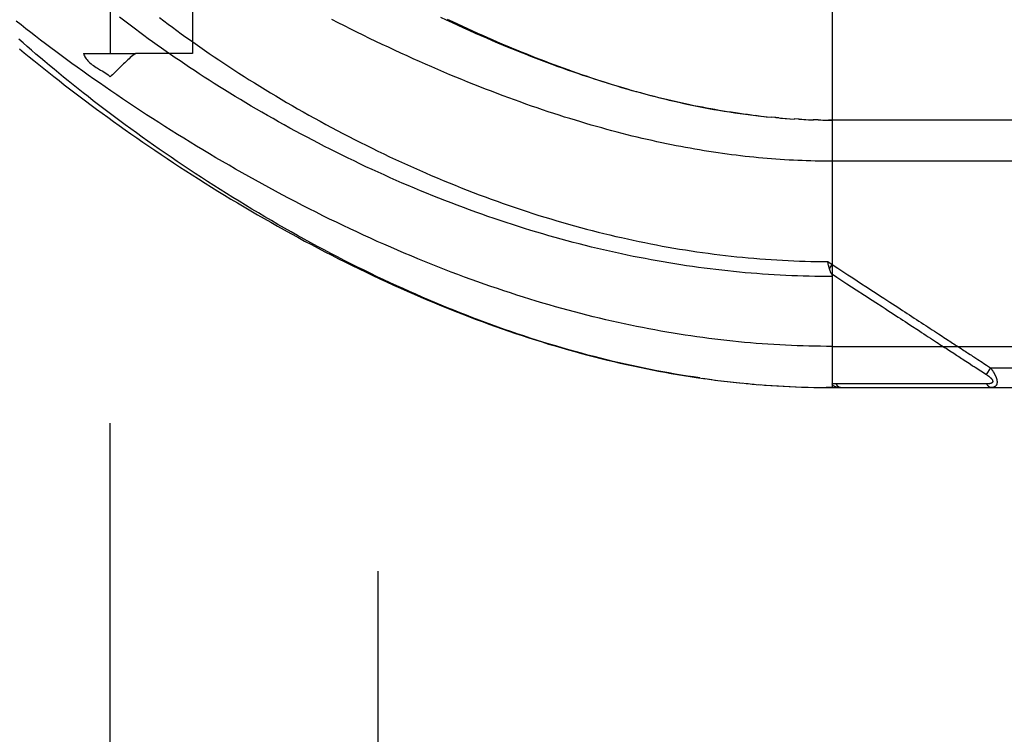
# Model space of a CAD drawing. Header units: inches. Extents: x 0 to 193, y 0 to 125.
# Tile 88 of 256: x 86.56 to 88.06, y 34.16 to 35.25. Entities that reach past the tile are written whole.
import ezdxf

# ---------------------------------------------------------------- set-up
doc = ezdxf.new("R2010")
doc.units = ezdxf.units.IN
doc.header["$LTSCALE"] = 10.635988
doc.header["$MEASUREMENT"] = 0
doc.linetypes.add('HIDDEN', pattern=[0.2, 0.1, -0.1])
for name, color, linetype in [('DEFAULT_2', 8, 'HIDDEN'), ('RIGHTHAND_DOOR_ASSEMBLY', 7, 'CONTINUOUS'), ('SUBPANEL', 7, 'CONTINUOUS')]:
    doc.layers.add(name, color=color, linetype=linetype)

msp = doc.modelspace()

# ---------------------------------------------------------------- linework, layer by layer
at = {"layer": 'DEFAULT_2', "color": 8, "linetype": 'HIDDEN'}
msp.add_line((87.1084, 89.7177), (87.1084, 32.6137), dxfattribs=at)
at = {"layer": 'RIGHTHAND_DOOR_ASSEMBLY', "color": 8, "linetype": 'HIDDEN'}
for p, q in [((87.7981, 35.3541), (87.7981, 34.6894)), ((87.6874, 35.1019), (87.6814, 35.1026)), ((87.6901, 35.1016), (87.6993, 35.1006)), ((87.6979, 35.1008), (87.7054, 35.1)), ((87.7127, 35.0994), (87.7052, 35.1001)), ((87.717, 35.099), (87.7111, 35.0995)), ((87.7127, 35.0994), (87.7228, 35.0985)), ((87.7198, 35.0988), (87.7287, 35.0981)), ((87.7269, 35.0982), (87.7345, 35.0977)), ((87.7339, 35.0978), (87.7409, 35.0973)), ((87.748, 35.0969), (87.7404, 35.0974)), ((87.752, 35.0967), (87.7462, 35.097)), ((87.748, 35.0969), (87.7578, 35.0965)), ((87.7551, 35.0966), (87.7635, 35.0963)), ((87.7623, 35.0963), (87.7695, 35.0961)), ((87.7767, 35.0959), (87.7693, 35.0961)), ((87.7808, 35.0958), (87.7751, 35.0959)), ((87.7767, 35.0959), (87.7866, 35.0957)), ((87.7839, 35.0958), (87.7924, 35.0957)), ((87.791, 35.0957), (87.7981, 35.0957)), ((88.6719, 35.0957), (87.7924, 35.0957)), ((87.7912, 34.8807), (87.7981, 34.8761)), ((87.7922, 34.8763), (87.7919, 34.8776)), ((87.7925, 34.8751), (87.7922, 34.8763)), ((87.794, 34.8698), (87.7981, 34.8761)), ((87.7928, 34.8739), (87.7925, 34.8751)), ((87.8588, 34.8221), (87.8641, 34.8187)), ((87.916, 34.7848), (87.9304, 34.7754)), ((87.7981, 34.7519), (88.7019, 34.7519)), ((87.9729, 34.7477), (87.9768, 34.7452)), ((87.9768, 34.7452), (87.9827, 34.7414)), ((87.9983, 34.7312), (88.0058, 34.7263)), ((88.0058, 34.7263), (88.0107, 34.7231)), ((88.0277, 34.7264), (88.03, 34.7249)), ((88.03, 34.7249), (88.0325, 34.7232)), ((88.0384, 34.7194), (88.0318, 34.7094)), ((88.0325, 34.7232), (88.0353, 34.7215)), ((88.0353, 34.7215), (88.0384, 34.7194)), ((88.0384, 34.7194), (88.7019, 34.7194)), ((87.6012, 34.7034), (87.6154, 34.7015)), ((87.6107, 34.7021), (87.6246, 34.7003)), ((87.6201, 34.7008), (87.6338, 34.6992)), ((87.6296, 34.6997), (87.643, 34.6981)), ((87.639, 34.6985), (87.6522, 34.6971)), ((87.6485, 34.6975), (87.6614, 34.6962)), ((87.6579, 34.6965), (87.6706, 34.6953)), ((87.6673, 34.6956), (87.6797, 34.6945)), ((87.6767, 34.6947), (87.6889, 34.6937)), ((87.6861, 34.6939), (87.698, 34.693)), ((87.6954, 34.6932), (87.7071, 34.6924)), ((87.7048, 34.6925), (87.7163, 34.6918)), ((87.7142, 34.6919), (87.7254, 34.6913)), ((87.7235, 34.6914), (87.7345, 34.6909)), ((87.7329, 34.6909), (87.7436, 34.6905)), ((87.7422, 34.6905), (87.7527, 34.6901)), ((87.7516, 34.6902), (87.7618, 34.6899)), ((87.7609, 34.6899), (87.7709, 34.6897)), ((87.7702, 34.6897), (87.7799, 34.6895)), ((87.7795, 34.6895), (87.789, 34.6894)), ((87.7889, 34.6894), (87.7981, 34.6894)), ((87.7981, 34.6894), (87.789, 34.6894)), ((87.7981, 34.6894), (88.6719, 34.6894)), ((87.8661, 34.695), (87.8615, 34.695)), ((87.9491, 34.695), (87.9382, 34.695)), ((88.0016, 34.695), (87.9975, 34.695)), ((88.0054, 34.695), (88.0016, 34.695)), ((88.012, 34.6949), (88.0054, 34.695)), ((88.0166, 34.6949), (88.012, 34.6949)), ((88.0261, 34.6949), (88.0166, 34.6949)), ((88.033, 34.6949), (88.0261, 34.6949))]:
    msp.add_line(p, q, dxfattribs=at)
for points in [[(87.7981, 34.8581), (87.7893, 34.8581), (87.7806, 34.8582), (87.7718, 34.8583), (87.763, 34.8585), (87.7542, 34.8587), (87.7454, 34.859), (87.7366, 34.8593), (87.7278, 34.8597), (87.719, 34.8602), (87.7101, 34.8607), (87.7013, 34.8612), (87.6925, 34.8618), (87.6837, 34.8625), (87.6748, 34.8632), (87.666, 34.8639), (87.6571, 34.8648), (87.6483, 34.8656), (87.6394, 34.8665), (87.6305, 34.8675), (87.6216, 34.8685), (87.6127, 34.8696), (87.6038, 34.8708), (87.5949, 34.872), (87.586, 34.8732), (87.577, 34.8745), (87.5681, 34.8759), (87.5591, 34.8773), (87.5502, 34.8787), (87.5412, 34.8803), (87.5322, 34.8818), (87.5232, 34.8835), (87.5142, 34.8852), (87.5051, 34.8869), (87.4961, 34.8887), (87.487, 34.8906), (87.478, 34.8925), (87.4689, 34.8945), (87.4598, 34.8965), (87.4507, 34.8986), (87.4415, 34.9007), (87.4324, 34.9029), (87.4233, 34.9052), (87.4141, 34.9075), (87.4049, 34.9099), (87.3957, 34.9123), (87.3865, 34.9148), (87.3773, 34.9174), (87.3681, 34.92), (87.3589, 34.9227), (87.3496, 34.9254), (87.3404, 34.9282), (87.3311, 34.9311), (87.3219, 34.934), (87.3126, 34.9369), (87.3033, 34.94), (87.294, 34.9431), (87.2847, 34.9462), (87.2754, 34.9494), (87.2661, 34.9527), (87.2568, 34.956), (87.2475, 34.9594), (87.2382, 34.9628), (87.2288, 34.9663), (87.2195, 34.9698), (87.2102, 34.9734), (87.2009, 34.9771), (87.1916, 34.9808), (87.1823, 34.9846), (87.173, 34.9884), (87.1638, 34.9922), (87.1545, 34.9962), (87.1453, 35.0001), (87.1361, 35.0041), (87.1269, 35.0082), (87.1177, 35.0123), (87.1085, 35.0165), (87.0994, 35.0207), (87.0902, 35.0249), (87.0811, 35.0292), (87.0721, 35.0336), (87.063, 35.0379), (87.054, 35.0424), (87.0451, 35.0468), (87.0361, 35.0513), (87.0272, 35.0558), (87.0184, 35.0604), (87.0095, 35.065), (87.0008, 35.0696), (86.992, 35.0742), (86.9833, 35.0789), (86.9747, 35.0836), (86.9661, 35.0883), (86.9576, 35.0931), (86.9491, 35.0979), (86.9407, 35.1027), (86.9323, 35.1075), (86.924, 35.1123), (86.9158, 35.1171), (86.9076, 35.122), (86.8995, 35.1269), (86.8915, 35.1317), (86.8835, 35.1366), (86.8756, 35.1415), (86.8678, 35.1464), (86.86, 35.1513), (86.8523, 35.1562), (86.8447, 35.1611), (86.8372, 35.166), (86.8297, 35.1709), (86.8224, 35.1758), (86.8151, 35.1807), (86.8079, 35.1855), (86.8007, 35.1904), (86.7937, 35.1953), (86.7867, 35.2001), (86.7798, 35.2049), (86.773, 35.2097), (86.7663, 35.2145), (86.7597, 35.2193), (86.7532, 35.2241), (86.7468, 35.2289), (86.7404, 35.2336), (86.7341, 35.2383), (86.728, 35.243), (86.7219, 35.2476), (86.7159, 35.2523)], [(86.7768, 35.2514), (86.7832, 35.2465), (86.7898, 35.2416), (86.7964, 35.2367), (86.8031, 35.2318), (86.8098, 35.2268), (86.8167, 35.2219), (86.8237, 35.2169), (86.8307, 35.212), (86.8378, 35.207), (86.845, 35.202), (86.8523, 35.197), (86.8596, 35.192), (86.867, 35.187), (86.8745, 35.182), (86.8821, 35.177), (86.8897, 35.172), (86.8974, 35.1671), (86.9052, 35.1621), (86.9131, 35.1571), (86.921, 35.1521), (86.929, 35.1472), (86.937, 35.1422), (86.9451, 35.1373), (86.9533, 35.1324), (86.9615, 35.1275), (86.9698, 35.1226), (86.9781, 35.1178), (86.9865, 35.1129), (86.995, 35.1081), (87.0035, 35.1034), (87.012, 35.0986), (87.0206, 35.0939), (87.0292, 35.0892), (87.0378, 35.0845), (87.0465, 35.0799), (87.0553, 35.0753), (87.064, 35.0708), (87.0728, 35.0663), (87.0817, 35.0618), (87.0905, 35.0574), (87.0994, 35.053), (87.1083, 35.0486), (87.1173, 35.0443), (87.1262, 35.0401), (87.1352, 35.0359), (87.1442, 35.0317), (87.1532, 35.0276), (87.1623, 35.0235), (87.1713, 35.0195), (87.1804, 35.0156), (87.1894, 35.0117), (87.1985, 35.0078), (87.2076, 35.004), (87.2167, 35.0003), (87.2258, 34.9966), (87.2349, 34.993), (87.2439, 34.9894), (87.253, 34.9859), (87.2621, 34.9824), (87.2712, 34.979), (87.2803, 34.9757), (87.2894, 34.9724), (87.2985, 34.9692), (87.3076, 34.966), (87.3166, 34.9629), (87.3257, 34.9598), (87.3348, 34.9568), (87.3438, 34.9539), (87.3529, 34.951), (87.3619, 34.9482), (87.3709, 34.9455), (87.3799, 34.9428), (87.3889, 34.9402), (87.3979, 34.9376), (87.4069, 34.9351), (87.4159, 34.9326), (87.4248, 34.9302), (87.4338, 34.9279), (87.4427, 34.9256), (87.4516, 34.9234), (87.4605, 34.9212), (87.4694, 34.9191), (87.4783, 34.9171), (87.4872, 34.9151), (87.496, 34.9132), (87.5048, 34.9113), (87.5137, 34.9095), (87.5225, 34.9077), (87.5313, 34.906), (87.5401, 34.9044), (87.5489, 34.9028), (87.5576, 34.9013), (87.5664, 34.8998), (87.5751, 34.8984), (87.5839, 34.897), (87.5926, 34.8957), (87.6013, 34.8945), (87.61, 34.8933), (87.6187, 34.8922), (87.6274, 34.8911), (87.6361, 34.8901), (87.6448, 34.8891), (87.6534, 34.8882), (87.6621, 34.8873), (87.6707, 34.8865), (87.6793, 34.8857), (87.688, 34.885), (87.6966, 34.8844), (87.7052, 34.8838), (87.7138, 34.8832), (87.7224, 34.8827), (87.7311, 34.8823), (87.7397, 34.8819), (87.7482, 34.8816), (87.7568, 34.8813), (87.7654, 34.8811), (87.774, 34.8809), (87.7826, 34.8808), (87.7912, 34.8807)], [(87.6754, 35.1033), (87.6693, 35.1041), (87.6633, 35.1049), (87.6572, 35.1057), (87.6511, 35.1066), (87.6449, 35.1075), (87.6388, 35.1085), (87.6326, 35.1095), (87.6263, 35.1105), (87.62, 35.1116), (87.6137, 35.1127), (87.6074, 35.1139), (87.601, 35.1151), (87.5946, 35.1163), (87.5881, 35.1176), (87.5817, 35.119), (87.5751, 35.1204), (87.5685, 35.1218), (87.5619, 35.1233), (87.5553, 35.1248), (87.5486, 35.1264), (87.5418, 35.128), (87.535, 35.1297), (87.5282, 35.1314), (87.5213, 35.1332), (87.5143, 35.135), (87.5073, 35.1369), (87.5003, 35.1388), (87.4932, 35.1408), (87.4861, 35.1429), (87.4789, 35.1449), (87.4717, 35.1471), (87.4644, 35.1493), (87.457, 35.1516), (87.4496, 35.1539), (87.4422, 35.1562), (87.4347, 35.1587), (87.4271, 35.1612), (87.4195, 35.1637), (87.4119, 35.1663), (87.4042, 35.169), (87.3964, 35.1717), (87.3886, 35.1745), (87.3807, 35.1773), (87.3728, 35.1802), (87.3648, 35.1832), (87.3568, 35.1862), (87.3487, 35.1893), (87.3405, 35.1925), (87.3323, 35.1957), (87.3241, 35.199), (87.3158, 35.2023), (87.3074, 35.2057), (87.299, 35.2092), (87.2906, 35.2127), (87.2821, 35.2163), (87.2736, 35.22), (87.265, 35.2237), (87.2564, 35.2275), (87.2477, 35.2314), (87.239, 35.2353), (87.2302, 35.2393), (87.2214, 35.2433), (87.2126, 35.2474), (87.2037, 35.2515)], [(87.7981, 34.7519), (87.7893, 34.7519), (87.7804, 34.752), (87.7716, 34.7521), (87.7627, 34.7523), (87.7538, 34.7526), (87.745, 34.7529), (87.7361, 34.7532), (87.7272, 34.7536), (87.7184, 34.7541), (87.7095, 34.7546), (87.7006, 34.7552), (87.6917, 34.7558), (87.6827, 34.7565), (87.6738, 34.7572), (87.6649, 34.758), (87.6559, 34.7589), (87.647, 34.7598), (87.638, 34.7608), (87.629, 34.7618), (87.62, 34.7629), (87.6109, 34.764), (87.6019, 34.7652), (87.5928, 34.7665), (87.5837, 34.7678), (87.5746, 34.7691), (87.5655, 34.7706), (87.5564, 34.7721), (87.5472, 34.7736), (87.538, 34.7752), (87.5288, 34.7769), (87.5196, 34.7786), (87.5103, 34.7804), (87.501, 34.7823), (87.4917, 34.7842), (87.4824, 34.7862), (87.473, 34.7882), (87.4636, 34.7903), (87.4542, 34.7925), (87.4448, 34.7947), (87.4353, 34.797), (87.4258, 34.7994), (87.4163, 34.8018), (87.4067, 34.8043), (87.3971, 34.8069), (87.3875, 34.8095), (87.3779, 34.8122), (87.3682, 34.815), (87.3585, 34.8178), (87.3488, 34.8207), (87.339, 34.8237), (87.3292, 34.8268), (87.3194, 34.8299), (87.3095, 34.8331), (87.2997, 34.8363), (87.2898, 34.8396), (87.2798, 34.843), (87.2699, 34.8465), (87.2599, 34.85), (87.2498, 34.8536), (87.2398, 34.8573), (87.2297, 34.8611), (87.2196, 34.8649), (87.2095, 34.8688), (87.1994, 34.8728), (87.1892, 34.8768), (87.179, 34.8809), (87.1688, 34.8851), (87.1586, 34.8893), (87.1484, 34.8936), (87.1381, 34.898), (87.1278, 34.9024), (87.1176, 34.907), (87.1073, 34.9115), (87.097, 34.9162), (87.0867, 34.9209), (87.0764, 34.9257), (87.066, 34.9305), (87.0557, 34.9354), (87.0454, 34.9404), (87.0351, 34.9454), (87.0248, 34.9505), (87.0145, 34.9557), (87.0042, 34.9608), (86.9939, 34.9661), (86.9836, 34.9714), (86.9734, 34.9768), (86.9632, 34.9822), (86.953, 34.9876), (86.9428, 34.9931), (86.9326, 34.9987), (86.9225, 35.0043), (86.9124, 35.0099), (86.9023, 35.0156), (86.8923, 35.0213), (86.8823, 35.027), (86.8723, 35.0328), (86.8624, 35.0386), (86.8526, 35.0444), (86.8428, 35.0503), (86.833, 35.0562), (86.8233, 35.0621), (86.8137, 35.068), (86.8041, 35.074), (86.7945, 35.08), (86.7851, 35.0859), (86.7757, 35.0919), (86.7663, 35.0979), (86.7571, 35.1039), (86.7479, 35.11), (86.7388, 35.116), (86.7297, 35.122), (86.7207, 35.128), (86.7118, 35.134), (86.703, 35.1401), (86.6943, 35.1461), (86.6856, 35.1521), (86.6771, 35.1581), (86.6686, 35.1641), (86.6602, 35.17), (86.6519, 35.176), (86.6437, 35.1819), (86.6355, 35.1879), (86.6275, 35.1938), (86.6196, 35.1997), (86.6117, 35.2055), (86.6039, 35.2114), (86.5963, 35.2172), (86.5887, 35.223), (86.5812, 35.2287), (86.5739, 35.2345), (86.5666, 35.2402), (86.5594, 35.2459)], [(88.7019, 35.0332), (87.7916, 35.0332), (87.785, 35.0332), (87.7785, 35.0333), (87.772, 35.0334), (87.7654, 35.0336), (87.7588, 35.0338), (87.7523, 35.0341), (87.7457, 35.0343), (87.7391, 35.0346), (87.7325, 35.035), (87.7259, 35.0354), (87.7193, 35.0358), (87.7127, 35.0363), (87.7061, 35.0368), (87.6994, 35.0373), (87.6927, 35.0379), (87.686, 35.0385), (87.6793, 35.0392), (87.6726, 35.0399), (87.6658, 35.0406), (87.659, 35.0414), (87.6522, 35.0422), (87.6454, 35.0431), (87.6385, 35.044), (87.6317, 35.0449), (87.6248, 35.0459), (87.6178, 35.047), (87.6108, 35.048), (87.6038, 35.0492), (87.5968, 35.0503), (87.5897, 35.0515), (87.5826, 35.0528), (87.5755, 35.0541), (87.5683, 35.0554), (87.5611, 35.0568), (87.5539, 35.0583), (87.5466, 35.0597), (87.5393, 35.0613), (87.5319, 35.0629), (87.5245, 35.0645), (87.5171, 35.0662), (87.5096, 35.0679), (87.502, 35.0697), (87.4945, 35.0715), (87.4868, 35.0734), (87.4792, 35.0754), (87.4715, 35.0774), (87.4637, 35.0794), (87.4559, 35.0815), (87.4481, 35.0837), (87.4402, 35.0859), (87.4322, 35.0882), (87.4242, 35.0905), (87.4162, 35.0929), (87.4081, 35.0954), (87.3999, 35.0979), (87.3917, 35.1004), (87.3835, 35.1031), (87.3752, 35.1058), (87.3668, 35.1085), (87.3584, 35.1113), (87.35, 35.1142), (87.3415, 35.1171), (87.333, 35.1201), (87.3244, 35.1232), (87.3157, 35.1263), (87.307, 35.1295), (87.2983, 35.1327), (87.2895, 35.136), (87.2807, 35.1394), (87.2718, 35.1428), (87.2629, 35.1463), (87.2539, 35.1499), (87.2449, 35.1535), (87.2359, 35.1572), (87.2268, 35.1609), (87.2176, 35.1647), (87.2084, 35.1686), (87.1992, 35.1726), (87.19, 35.1766), (87.1807, 35.1806), (87.1714, 35.1848), (87.162, 35.1889), (87.1526, 35.1932), (87.1432, 35.1975), (87.1338, 35.2019), (87.1243, 35.2063), (87.1148, 35.2107), (87.1053, 35.2153), (87.0958, 35.2199), (87.0862, 35.2245), (87.0766, 35.2292), (87.0671, 35.234), (87.0575, 35.2388), (87.0479, 35.2436), (87.0382, 35.2485)], [(87.2137, 35.249), (87.2215, 35.2453), (87.2292, 35.2417), (87.2369, 35.2382), (87.2446, 35.2347), (87.2521, 35.2312), (87.2597, 35.2278), (87.2672, 35.2245), (87.2746, 35.2212), (87.282, 35.218), (87.2894, 35.2148), (87.2967, 35.2117), (87.304, 35.2086), (87.3113, 35.2055), (87.3186, 35.2025), (87.3258, 35.1996), (87.333, 35.1967), (87.3401, 35.1938), (87.3472, 35.191), (87.3543, 35.1882), (87.3614, 35.1855), (87.3685, 35.1828), (87.3755, 35.1801), (87.3825, 35.1775), (87.3895, 35.175), (87.3965, 35.1724), (87.4035, 35.17), (87.4105, 35.1675), (87.4174, 35.1651), (87.4244, 35.1627), (87.4313, 35.1604), (87.4382, 35.1581), (87.4452, 35.1558), (87.4521, 35.1536), (87.459, 35.1514), (87.466, 35.1492), (87.473, 35.1471), (87.48, 35.145), (87.4869, 35.143), (87.494, 35.1409), (87.501, 35.139), (87.508, 35.137), (87.5151, 35.1351), (87.5222, 35.1332), (87.5293, 35.1314), (87.5365, 35.1295), (87.5436, 35.1278), (87.5508, 35.126), (87.5581, 35.1243), (87.5653, 35.1227), (87.5727, 35.121), (87.58, 35.1194), (87.5875, 35.1179), (87.5951, 35.1163), (87.6028, 35.1148), (87.6105, 35.1134), (87.6183, 35.1119), (87.6262, 35.1106), (87.6341, 35.1092), (87.6421, 35.108), (87.6501, 35.1067), (87.6581, 35.1056), (87.6662, 35.1045), (87.6742, 35.1035)], [(87.5969, 34.704), (87.5876, 34.7054), (87.5783, 34.7068), (87.569, 34.7083), (87.5597, 34.7099), (87.5503, 34.7115), (87.541, 34.7132), (87.5316, 34.715), (87.5222, 34.7168), (87.5128, 34.7187), (87.5033, 34.7207), (87.4939, 34.7227), (87.4844, 34.7248), (87.4749, 34.727), (87.4654, 34.7292), (87.4558, 34.7315), (87.4462, 34.7339), (87.4366, 34.7363), (87.427, 34.7388), (87.4174, 34.7414), (87.4077, 34.7441), (87.398, 34.7468), (87.3883, 34.7496), (87.3786, 34.7525), (87.3688, 34.7554), (87.359, 34.7584), (87.3492, 34.7615), (87.3394, 34.7646), (87.3297, 34.7678), (87.32, 34.7711), (87.3102, 34.7744), (87.3006, 34.7778), (87.2909, 34.7812), (87.2813, 34.7846), (87.2717, 34.7882), (87.2621, 34.7918), (87.2525, 34.7954), (87.2429, 34.7991), (87.2333, 34.8029), (87.2237, 34.8067), (87.2141, 34.8106), (87.2045, 34.8145), (87.1949, 34.8185), (87.1853, 34.8226), (87.1756, 34.8268), (87.166, 34.831), (87.1563, 34.8352), (87.1466, 34.8396), (87.1369, 34.844), (87.1271, 34.8485), (87.1173, 34.8531), (87.1074, 34.8578), (87.0975, 34.8626), (87.0875, 34.8675), (87.0775, 34.8724), (87.0674, 34.8775), (87.0573, 34.8826), (87.0472, 34.8878), (87.037, 34.8931), (87.0269, 34.8984), (87.0168, 34.9038), (87.0067, 34.9093), (86.9966, 34.9148), (86.9865, 34.9203), (86.9765, 34.9259), (86.9665, 34.9316), (86.9566, 34.9373), (86.9466, 34.943), (86.9367, 34.9488), (86.9269, 34.9546), (86.9171, 34.9605), (86.9073, 34.9664), (86.8976, 34.9723), (86.8879, 34.9783), (86.8783, 34.9843), (86.8687, 34.9903), (86.8592, 34.9963), (86.8498, 35.0024), (86.8404, 35.0085), (86.831, 35.0146), (86.8218, 35.0207), (86.8126, 35.0269), (86.8034, 35.033), (86.7944, 35.0392), (86.7854, 35.0454), (86.7765, 35.0515), (86.7677, 35.0577), (86.7589, 35.0639), (86.7503, 35.07), (86.7417, 35.0762), (86.7332, 35.0824), (86.7248, 35.0885), (86.7164, 35.0947), (86.7082, 35.1008), (86.7001, 35.1069), (86.692, 35.113), (86.684, 35.1191), (86.6762, 35.1252), (86.6684, 35.1313), (86.6607, 35.1373), (86.6531, 35.1433), (86.6456, 35.1493), (86.6382, 35.1552), (86.6309, 35.1611), (86.6237, 35.167), (86.6166, 35.1729), (86.6096, 35.1787), (86.6027, 35.1845), (86.5959, 35.1903), (86.5892, 35.196), (86.5826, 35.2017), (86.5761, 35.2074), (86.5697, 35.213), (86.5634, 35.2186)], [(86.5644, 35.2039), (86.5715, 35.198), (86.5788, 35.192), (86.5861, 35.186), (86.5935, 35.18), (86.601, 35.1739), (86.6087, 35.1679), (86.6164, 35.1618), (86.6242, 35.1557), (86.6321, 35.1495), (86.64, 35.1434), (86.6481, 35.1372), (86.6563, 35.131), (86.6645, 35.1248), (86.6728, 35.1186), (86.6812, 35.1124), (86.6897, 35.1061), (86.6983, 35.0999), (86.707, 35.0936), (86.7157, 35.0874), (86.7245, 35.0811), (86.7334, 35.0748), (86.7424, 35.0686), (86.7515, 35.0623), (86.7606, 35.056), (86.7698, 35.0498), (86.7791, 35.0435), (86.7884, 35.0373), (86.7979, 35.031), (86.8073, 35.0248), (86.8169, 35.0186), (86.8265, 35.0124), (86.8361, 35.0063), (86.8459, 35.0001), (86.8556, 34.994), (86.8654, 34.9879), (86.8753, 34.9819), (86.8852, 34.9758), (86.8952, 34.9698), (86.9052, 34.9639), (86.9153, 34.9579), (86.9254, 34.952), (86.9355, 34.9462), (86.9457, 34.9404), (86.9559, 34.9346), (86.9661, 34.9289), (86.9764, 34.9232), (86.9866, 34.9176), (86.9969, 34.912), (87.0073, 34.9065), (87.0176, 34.901), (87.028, 34.8956), (87.0383, 34.8903), (87.0487, 34.885), (87.0591, 34.8798), (87.0695, 34.8746), (87.08, 34.8695), (87.0904, 34.8645), (87.1008, 34.8595), (87.1112, 34.8546), (87.1216, 34.8498), (87.1321, 34.845), (87.1425, 34.8403), (87.1529, 34.8357), (87.1633, 34.8311), (87.1736, 34.8266), (87.184, 34.8222), (87.1944, 34.8179), (87.2047, 34.8136), (87.215, 34.8094), (87.2254, 34.8053), (87.2357, 34.8012), (87.2459, 34.7973), (87.2562, 34.7934), (87.2664, 34.7896), (87.2767, 34.7858), (87.2869, 34.7821), (87.297, 34.7786), (87.3072, 34.775), (87.3173, 34.7716), (87.3274, 34.7682), (87.3375, 34.7649), (87.3476, 34.7617), (87.3576, 34.7586), (87.3676, 34.7555), (87.3776, 34.7525), (87.3876, 34.7496), (87.3975, 34.7467), (87.4075, 34.744), (87.4174, 34.7413), (87.4272, 34.7386), (87.4371, 34.7361), (87.4469, 34.7336), (87.4567, 34.7312), (87.4665, 34.7289), (87.4762, 34.7266), (87.486, 34.7244), (87.4957, 34.7223), (87.5054, 34.7202), (87.515, 34.7182), (87.5247, 34.7163), (87.5343, 34.7144), (87.5439, 34.7127), (87.5535, 34.7109), (87.5631, 34.7093), (87.5726, 34.7077), (87.5822, 34.7062), (87.5917, 34.7048), (87.6061, 34.7027)], [(87.6742, 35.1035), (87.6822, 35.1025), (87.6933, 35.1012)], [(87.7919, 34.8776), (87.7914, 34.8801), (87.7912, 34.8807)], [(87.7981, 34.8761), (87.8064, 34.8707), (87.8143, 34.8656), (87.8219, 34.8606), (87.8292, 34.8559), (87.8362, 34.8513), (87.8428, 34.847), (87.8492, 34.8428)], [(87.794, 34.8698), (87.7938, 34.8704), (87.7937, 34.8709), (87.7935, 34.8715), (87.7933, 34.8721), (87.7932, 34.8727), (87.793, 34.8733), (87.7928, 34.8739)], [(87.797, 34.8622), (87.7966, 34.8629), (87.7964, 34.8634), (87.7962, 34.8639), (87.796, 34.8644), (87.7957, 34.8649), (87.7955, 34.8654), (87.7953, 34.8659), (87.7951, 34.8665), (87.7949, 34.867), (87.7947, 34.8676), (87.7945, 34.8681), (87.7944, 34.8687), (87.7942, 34.8692), (87.794, 34.8698)], [(87.7969, 34.8624), (87.8051, 34.8571), (87.8129, 34.852), (87.8204, 34.8471), (87.8345, 34.8379)], [(87.797, 34.8622), (87.7971, 34.862), (87.7972, 34.8617), (87.7973, 34.8615), (87.7974, 34.8613), (87.7975, 34.8611), (87.7976, 34.8609), (87.7977, 34.8606), (87.7977, 34.8604), (87.7978, 34.8602), (87.7979, 34.86), (87.7979, 34.8598), (87.798, 34.8595), (87.798, 34.8593), (87.798, 34.8591), (87.7981, 34.8589), (87.7981, 34.8587), (87.7981, 34.8585), (87.7981, 34.8583), (87.7981, 34.8581)], [(87.8345, 34.8379), (87.8472, 34.8296), (87.8588, 34.8221)], [(87.8492, 34.8428), (87.861, 34.8352), (87.8664, 34.8316), (87.8716, 34.8282), (87.8765, 34.825), (87.8811, 34.822), (87.8855, 34.8191), (87.8897, 34.8164), (87.8937, 34.8138), (87.8975, 34.8113), (87.9012, 34.8089), (87.9048, 34.8066), (87.9084, 34.8042), (87.9119, 34.8019), (87.9154, 34.7996), (87.919, 34.7973), (87.9225, 34.795), (87.926, 34.7927), (87.9296, 34.7904), (87.9331, 34.7881), (87.9366, 34.7858), (87.94, 34.7836), (87.9434, 34.7814), (87.9468, 34.7792), (87.95, 34.7771), (87.9532, 34.775), (87.9563, 34.773), (87.9593, 34.771)], [(87.8641, 34.8187), (87.8739, 34.8123), (87.8784, 34.8093), (87.8826, 34.8065), (87.8867, 34.8039), (87.8906, 34.8014), (87.8944, 34.7989), (87.8981, 34.7965), (87.9017, 34.7941), (87.9053, 34.7918), (87.9089, 34.7895), (87.9124, 34.7871), (87.916, 34.7848)], [(87.9304, 34.7754), (87.9339, 34.7732), (87.9373, 34.7709), (87.9407, 34.7687), (87.944, 34.7666), (87.9472, 34.7645), (87.9504, 34.7624), (87.9534, 34.7604), (87.9563, 34.7585), (87.9591, 34.7567), (87.9617, 34.755), (87.9642, 34.7534), (87.9666, 34.7519), (87.9688, 34.7504), (87.9709, 34.749), (87.9729, 34.7477)], [(87.9593, 34.771), (87.965, 34.7673), (87.9676, 34.7656), (87.9701, 34.764), (87.9724, 34.7625), (87.9747, 34.761), (87.9768, 34.7596), (87.9788, 34.7583), (87.9807, 34.757), (87.9827, 34.7558), (87.9846, 34.7545), (87.9865, 34.7533), (87.9884, 34.7521)], [(87.9827, 34.7414), (87.9846, 34.7401), (87.9866, 34.7388), (87.9885, 34.7375), (87.9905, 34.7363), (87.9924, 34.735), (87.9944, 34.7337), (87.9963, 34.7325), (87.9983, 34.7312)], [(87.9884, 34.7521), (87.9922, 34.7496), (87.9942, 34.7483), (87.9961, 34.747), (87.998, 34.7458), (87.9999, 34.7446), (88.0018, 34.7433), (88.0037, 34.7421)], [(88.0037, 34.7421), (88.0075, 34.7396), (88.0094, 34.7384), (88.0112, 34.7372), (88.0129, 34.736)], [(88.0129, 34.736), (88.0162, 34.7339), (88.0177, 34.7329), (88.0191, 34.732)], [(88.0191, 34.732), (88.0218, 34.7303), (88.023, 34.7295), (88.0242, 34.7287)], [(88.0242, 34.7287), (88.0265, 34.7272), (88.0277, 34.7264)], [(88.0107, 34.7231), (88.0122, 34.7221), (88.0136, 34.7212), (88.0149, 34.7204)], [(88.0149, 34.7204), (88.0323, 34.709), (88.0328, 34.7087), (88.0332, 34.7084), (88.0337, 34.7081), (88.0341, 34.7078), (88.0345, 34.7075), (88.0349, 34.7073), (88.0352, 34.707), (88.0356, 34.7067), (88.0359, 34.7065), (88.0362, 34.7062), (88.0365, 34.706), (88.0368, 34.7057), (88.0371, 34.7055), (88.0374, 34.7053), (88.0376, 34.705), (88.0379, 34.7048), (88.0381, 34.7046), (88.0383, 34.7044), (88.0386, 34.7042), (88.0388, 34.704), (88.039, 34.7038), (88.0392, 34.7036), (88.0393, 34.7034), (88.0395, 34.7032), (88.0397, 34.703), (88.0398, 34.7028), (88.04, 34.7026), (88.0401, 34.7024), (88.0403, 34.7023), (88.0404, 34.7021), (88.0405, 34.7019), (88.0407, 34.7017), (88.0408, 34.7016), (88.0409, 34.7014), (88.041, 34.7012), (88.0411, 34.7011), (88.0412, 34.7009), (88.0412, 34.7008), (88.0413, 34.7006), (88.0414, 34.7005), (88.0415, 34.7003), (88.0415, 34.7002), (88.0416, 34.7), (88.0416, 34.6999), (88.0417, 34.6997), (88.0417, 34.6996), (88.0417, 34.6995), (88.0418, 34.6993), (88.0418, 34.6992), (88.0418, 34.6991), (88.0418, 34.6989), (88.0418, 34.6988), (88.0418, 34.6987), (88.0418, 34.6986), (88.0418, 34.6984), (88.0418, 34.6983), (88.0418, 34.6982), (88.0417, 34.6981), (88.0417, 34.698), (88.0417, 34.6978), (88.0416, 34.6977), (88.0416, 34.6976), (88.0415, 34.6975), (88.0415, 34.6974), (88.0414, 34.6973), (88.0413, 34.6972), (88.0413, 34.6971), (88.0412, 34.697), (88.0411, 34.6969), (88.041, 34.6968), (88.0409, 34.6967), (88.0408, 34.6966), (88.0407, 34.6965), (88.0406, 34.6964), (88.0404, 34.6964), (88.0403, 34.6963), (88.0402, 34.6962), (88.04, 34.6961), (88.0399, 34.696), (88.0397, 34.6959), (88.0395, 34.6959), (88.0394, 34.6958), (88.0392, 34.6957), (88.039, 34.6956), (88.0388, 34.6956), (88.0386, 34.6955), (88.0384, 34.6954), (88.0381, 34.6954), (88.0379, 34.6953), (88.0376, 34.6953), (88.0374, 34.6952), (88.0371, 34.6952), (88.0368, 34.6951), (88.0365, 34.6951), (88.0362, 34.695), (88.0359, 34.695), (88.0355, 34.695), (88.0351, 34.6949), (88.0347, 34.6949), (88.0343, 34.6949), (88.0339, 34.6949), (88.0335, 34.6949), (88.033, 34.6949)], [(88.0384, 34.7194), (88.0389, 34.7188), (88.0394, 34.7181), (88.0398, 34.7175), (88.0402, 34.7169), (88.0406, 34.7163), (88.041, 34.7157), (88.0414, 34.7152), (88.0418, 34.7146), (88.0421, 34.7141), (88.0425, 34.7135), (88.0428, 34.713), (88.0431, 34.7125), (88.0434, 34.712), (88.0437, 34.7115), (88.0439, 34.7111), (88.0442, 34.7106), (88.0444, 34.7102), (88.0447, 34.7097), (88.0449, 34.7093), (88.0451, 34.7089), (88.0453, 34.7084), (88.0455, 34.708), (88.0457, 34.7076), (88.0459, 34.7072), (88.0461, 34.7068), (88.0462, 34.7064), (88.0464, 34.706), (88.0465, 34.7057), (88.0467, 34.7053), (88.0468, 34.7049), (88.047, 34.7046), (88.0471, 34.7042), (88.0472, 34.7039), (88.0473, 34.7035), (88.0474, 34.7032), (88.0475, 34.7029), (88.0476, 34.7025), (88.0477, 34.7022), (88.0478, 34.7019), (88.0479, 34.7016), (88.0479, 34.7012), (88.048, 34.7009), (88.0481, 34.7006), (88.0481, 34.7003), (88.0482, 34.7), (88.0482, 34.6997), (88.0482, 34.6994), (88.0483, 34.6992), (88.0483, 34.6989), (88.0483, 34.6986), (88.0483, 34.6983), (88.0484, 34.6981), (88.0484, 34.6978), (88.0484, 34.6975), (88.0484, 34.6973), (88.0483, 34.697), (88.0483, 34.6968), (88.0483, 34.6965), (88.0483, 34.6963), (88.0482, 34.696), (88.0482, 34.6958), (88.0482, 34.6955), (88.0481, 34.6953), (88.0481, 34.6951), (88.048, 34.6949), (88.0479, 34.6946), (88.0479, 34.6944), (88.0478, 34.6942), (88.0477, 34.694), (88.0476, 34.6938), (88.0475, 34.6936), (88.0474, 34.6934), (88.0473, 34.6932), (88.0472, 34.693), (88.0471, 34.6928), (88.047, 34.6926), (88.0469, 34.6924), (88.0467, 34.6923), (88.0466, 34.6921), (88.0464, 34.6919), (88.0463, 34.6918), (88.0461, 34.6916), (88.0459, 34.6914), (88.0458, 34.6913), (88.0456, 34.6911), (88.0454, 34.691), (88.0452, 34.6908), (88.0449, 34.6907), (88.0447, 34.6906), (88.0445, 34.6904), (88.0442, 34.6903), (88.044, 34.6902), (88.0437, 34.6901), (88.0434, 34.69), (88.0431, 34.6899), (88.0428, 34.6898), (88.0424, 34.6897), (88.0421, 34.6896), (88.0417, 34.6896), (88.0413, 34.6895), (88.0409, 34.6895), (88.0405, 34.6894), (88.04, 34.6894), (88.0396, 34.6894)], [(87.8042, 34.6951), (87.8032, 34.6951), (87.8022, 34.6951), (87.8012, 34.6951), (87.8002, 34.6951), (87.7992, 34.6952), (87.7981, 34.6952)], [(87.8109, 34.6894), (87.8103, 34.6894), (87.8097, 34.6894), (87.8092, 34.6894), (87.8086, 34.6895), (87.8081, 34.6895), (87.8076, 34.6896), (87.8071, 34.6896), (87.8066, 34.6897), (87.8062, 34.6897), (87.8058, 34.6898), (87.8054, 34.6899), (87.805, 34.6899), (87.8046, 34.69), (87.8042, 34.6901), (87.8039, 34.6902), (87.8035, 34.6903), (87.8032, 34.6904), (87.8029, 34.6905), (87.8026, 34.6906), (87.8024, 34.6907), (87.8021, 34.6908), (87.8018, 34.6909), (87.8016, 34.691), (87.8014, 34.6911), (87.8012, 34.6912), (87.8009, 34.6913), (87.8007, 34.6914), (87.8006, 34.6915), (87.8004, 34.6916), (87.8002, 34.6918), (87.8, 34.6919), (87.7999, 34.692), (87.7997, 34.6921), (87.7996, 34.6922), (87.7995, 34.6923), (87.7993, 34.6925), (87.7992, 34.6926), (87.7991, 34.6927), (87.799, 34.6928), (87.7989, 34.693), (87.7988, 34.6931), (87.7987, 34.6932), (87.7986, 34.6933), (87.7986, 34.6935), (87.7985, 34.6936), (87.7984, 34.6937), (87.7984, 34.6939), (87.7983, 34.694), (87.7983, 34.6942), (87.7982, 34.6943), (87.7982, 34.6945), (87.7982, 34.6946), (87.7981, 34.6948), (87.7981, 34.6949), (87.7981, 34.6951), (87.7981, 34.6952)], [(87.8615, 34.695), (87.8518, 34.695), (87.8467, 34.695), (87.8414, 34.695), (87.8359, 34.695), (87.8301, 34.695), (87.824, 34.695), (87.8177, 34.695), (87.8111, 34.6951), (87.8042, 34.6951)], [(87.8109, 34.6894), (87.8107, 34.6894), (87.8104, 34.6894), (87.8102, 34.6894), (87.81, 34.6895), (87.8098, 34.6895), (87.8095, 34.6896), (87.8093, 34.6897), (87.8091, 34.6897), (87.8089, 34.6898), (87.8087, 34.6899), (87.8085, 34.69), (87.8082, 34.6901), (87.808, 34.6903), (87.8078, 34.6904), (87.8076, 34.6906), (87.8074, 34.6907), (87.8072, 34.6909), (87.807, 34.6911), (87.8068, 34.6912), (87.8066, 34.6914), (87.8064, 34.6916), (87.8062, 34.6919), (87.806, 34.6921), (87.8059, 34.6923), (87.8057, 34.6926), (87.8055, 34.6928), (87.8053, 34.6931), (87.8052, 34.6933), (87.805, 34.6936), (87.8048, 34.6939), (87.8047, 34.6942), (87.8045, 34.6944), (87.8044, 34.6947), (87.8042, 34.6951)], [(87.9139, 34.695), (87.91, 34.695), (87.9061, 34.695), (87.9023, 34.695), (87.8985, 34.695), (87.8947, 34.695), (87.8909, 34.695), (87.8871, 34.695), (87.8832, 34.695), (87.8792, 34.695), (87.875, 34.695), (87.8661, 34.695)], [(87.9382, 34.695), (87.9352, 34.695), (87.932, 34.695), (87.9287, 34.695), (87.9252, 34.695), (87.9139, 34.695)], [(87.9619, 34.695), (87.9593, 34.695), (87.9568, 34.695), (87.9542, 34.695), (87.9516, 34.695), (87.9491, 34.695)], [(87.9723, 34.695), (87.9697, 34.695), (87.9671, 34.695), (87.9619, 34.695)], [(87.98, 34.695), (87.9774, 34.695), (87.9723, 34.695)], [(87.9975, 34.695), (87.9953, 34.695), (87.98, 34.695)], [(88.0396, 34.6894), (88.0394, 34.6894), (88.0391, 34.6894), (88.0389, 34.6894), (88.0387, 34.6895), (88.0385, 34.6895), (88.0383, 34.6896), (88.038, 34.6896), (88.0378, 34.6897), (88.0376, 34.6898), (88.0374, 34.6899), (88.0372, 34.69), (88.037, 34.6901), (88.0368, 34.6902), (88.0366, 34.6904), (88.0363, 34.6905), (88.0361, 34.6907), (88.0359, 34.6908), (88.0357, 34.691), (88.0355, 34.6912), (88.0354, 34.6914), (88.0352, 34.6916), (88.035, 34.6918), (88.0348, 34.692), (88.0346, 34.6922), (88.0344, 34.6924), (88.0343, 34.6927), (88.0341, 34.6929), (88.0339, 34.6932), (88.0338, 34.6934), (88.0336, 34.6937), (88.0334, 34.694), (88.0333, 34.6943), (88.0331, 34.6946), (88.033, 34.6949)]]:
    msp.add_lwpolyline(points, dxfattribs=at)
at = {"layer": 'SUBPANEL', "color": 8, "linetype": 'HIDDEN'}
for p, q in [((86.7021, 87.1344), (86.7021, 35.1969)), ((86.8271, 87.1344), (86.8271, 35.1969)), ((86.6613, 35.1969), (86.7407, 35.1969)), ((86.8271, 35.1969), (86.7407, 35.1969)), ((86.7021, 33.5719), (86.7021, 35.1616))]:
    msp.add_line(p, q, dxfattribs=at)
for points in [[(86.6613, 35.1969), (86.6619, 35.1951), (86.6627, 35.1934), (86.6635, 35.1918), (86.6645, 35.1902), (86.6655, 35.1886), (86.6667, 35.1871), (86.6681, 35.1855), (86.6696, 35.184), (86.6712, 35.1826), (86.6729, 35.1812), (86.6746, 35.1798), (86.6765, 35.1785), (86.6785, 35.1771), (86.6806, 35.1758), (86.6828, 35.1745), (86.6874, 35.1717)], [(86.7407, 35.1969), (86.7385, 35.1953), (86.7364, 35.1937), (86.7343, 35.1921), (86.7324, 35.1906), (86.7305, 35.189), (86.7287, 35.1875), (86.727, 35.1859), (86.7254, 35.1844), (86.7239, 35.1829), (86.7223, 35.1814), (86.7208, 35.1799)], [(86.7208, 35.1799), (86.7144, 35.1734), (86.7125, 35.1715), (86.7107, 35.1696), (86.7088, 35.1678), (86.707, 35.1661), (86.7052, 35.1644), (86.7036, 35.1629), (86.7021, 35.1616)], [(86.6874, 35.1717), (86.6898, 35.1703), (86.6921, 35.1688), (86.6944, 35.1674), (86.6966, 35.1659), (86.6986, 35.1644), (86.7004, 35.163), (86.7021, 35.1616)]]:
    msp.add_lwpolyline(points, dxfattribs=at)

doc.saveas('drawing.dxf')
